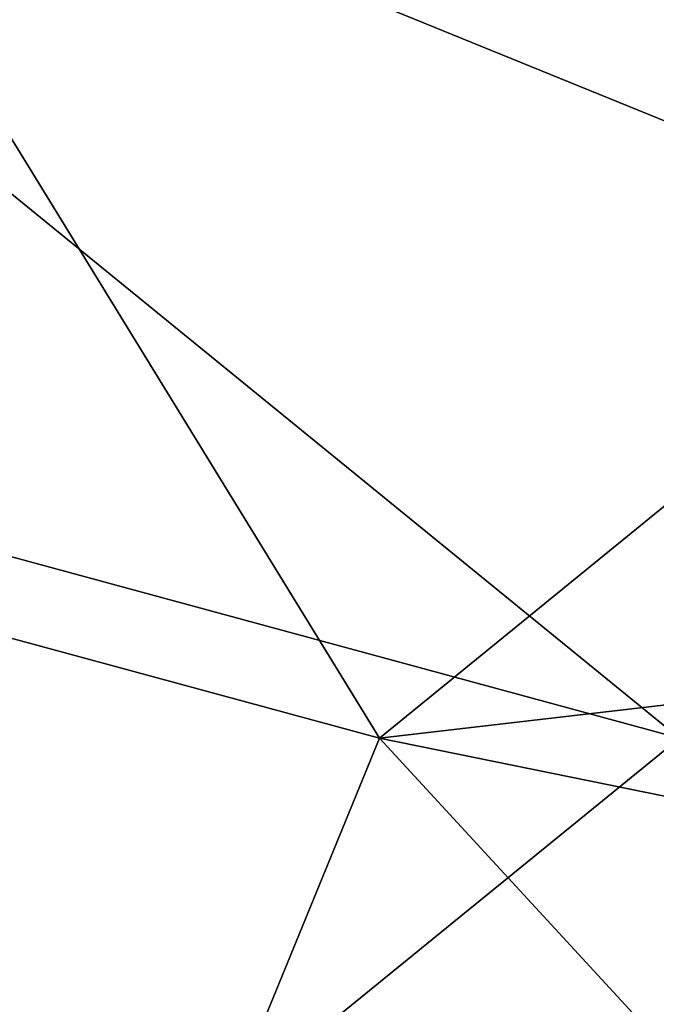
# Model space of a CAD drawing. Extents: x -0.7 to 0.7, y -0.35 to 0.35.
# Tile 11 of 226: x -0.5506 to -0.5425, y -0.23748 to -0.22496. Entities that reach past the tile are written whole.
import ezdxf

# ---------------------------------------------------------------- set-up
doc = ezdxf.new("R2010")
doc.units = 0

msp = doc.modelspace()

# ---------------------------------------------------------------- linework, layer by layer
for points in [[(-0.538386, -0.22788, 0.437023), (-0.534567, -0.212344, 0.43699), (-0.546023, -0.215451, 0.436994)], [(-0.55366, -0.221665, 0.437023), (-0.538386, -0.22788, 0.437023), (-0.546023, -0.215451, 0.436994)], [(-0.546023, -0.234095, 0.437041), (-0.55366, -0.221665, 0.437023), (-0.557479, -0.230987, 0.437005)], [(-0.55366, -0.224773, 0.412431), (-0.52693, -0.221665, 0.412483), (-0.542204, -0.234095, 0.412414)], [(-0.546023, -0.234095, 0.437041), (-0.538386, -0.22788, 0.437023), (-0.55366, -0.221665, 0.437023)], [(-0.565116, -0.22788, 0.412322), (-0.55366, -0.224773, 0.412431), (-0.542204, -0.234095, 0.412414)], [(-0.549841, -0.240309, 0.412289), (-0.565116, -0.22788, 0.412322), (-0.542204, -0.234095, 0.412414)], [(-0.55366, -0.240309, 0.412288), (-0.565116, -0.22788, 0.412322), (-0.549841, -0.240309, 0.412289)], [(-0.546023, -0.234095, 0.437041), (-0.519293, -0.230987, 0.437001), (-0.538386, -0.22788, 0.437023)], [(-0.561297, -0.234095, 0.437051), (-0.549841, -0.243417, 0.437035), (-0.557479, -0.230987, 0.437005)], [(-0.549841, -0.243417, 0.437035), (-0.546023, -0.234095, 0.437041), (-0.557479, -0.230987, 0.437005)], [(-0.530749, -0.237202, 0.437008), (-0.519293, -0.230987, 0.437001), (-0.546023, -0.234095, 0.437041)], [(-0.55366, -0.243417, 0.43686), (-0.549841, -0.243417, 0.437035), (-0.561297, -0.234095, 0.437051)], [(-0.549841, -0.243417, 0.437035), (-0.534567, -0.246524, 0.436978), (-0.546023, -0.234095, 0.437041)], [(-0.523111, -0.249631, 0.412337), (-0.549841, -0.240309, 0.412289), (-0.542204, -0.234095, 0.412414)], [(-0.534567, -0.246524, 0.436978), (-0.530749, -0.237202, 0.437008), (-0.546023, -0.234095, 0.437041)]]:
    msp.add_3dface(points)

doc.saveas('drawing.dxf')
